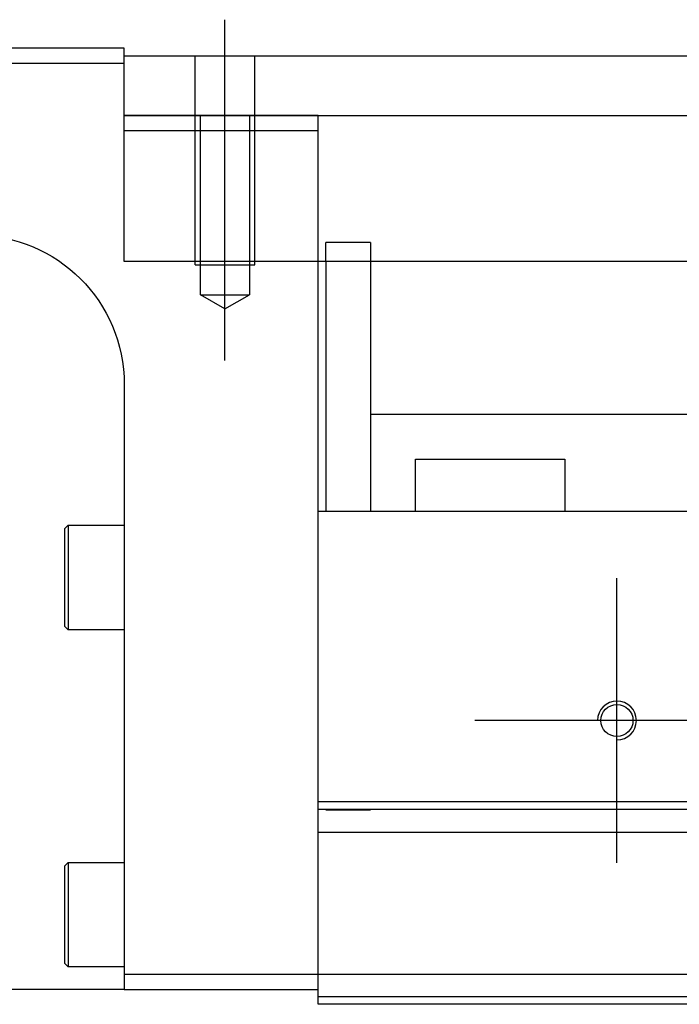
# Model space of a CAD drawing. Header units: millimetres. Extents: x 1805 to 4914, y -1594 to 860.
# Tile 227 of 256: x 2101 to 2145, y -220 to -154. Entities that reach past the tile are written whole.
import ezdxf
from ezdxf.lldxf.tags import DXFTag

# ---------------------------------------------------------------- set-up
doc = ezdxf.new("R2010")
doc.units = ezdxf.units.MM
doc.layers.get('0').update_dxf_attribs({"linetype": 'CONTINUOUS'})
tags = doc.linetypes.add('DASHED', pattern=[25.72, 12.86, -12.86]).pattern_tags.tags
tags[6:7] = [DXFTag(74, 4), DXFTag(75, 0), DXFTag(340, '0'), DXFTag(46, 0.0), DXFTag(50, 0.0), DXFTag(44, 0.0), DXFTag(45, 0.0)]
tags[4:5] = [DXFTag(74, 4), DXFTag(75, 0), DXFTag(340, '0'), DXFTag(46, 0.0), DXFTag(50, 0.0), DXFTag(44, 0.0), DXFTag(45, 0.0)]

msp = doc.modelspace()

# ---------------------------------------------------------------- linework, layer by layer
at = {"ltscale": 0.2}
for p, q in [((2114.527, -176.908), (2114.527, -154.083)), ((2140.777, -210.521), (2140.777, -191.471)), ((2150.302, -200.996), (2131.252, -200.996))]:
    msp.add_line(p, q, dxfattribs=at)
at = {"linetype": 'Continuous'}
for p, q in [((2107.777, -155.996), (2033.777, -155.996)), ((2107.777, -156.996), (2107.777, -155.996)), ((2107.777, -156.496), (2189.131, -156.496)), ((2033.777, -156.996), (2107.777, -156.996)), ((2107.777, -170.266), (2107.777, -156.996)), ((2107.777, -160.496), (2189.131, -160.496)), ((2189.131, -170.266), (2107.777, -170.266)), ((2120.777, -185.997), (2120.777, -170.266)), ((2121.277, -170.266), (2121.277, -186.996)), ((2124.277, -170.266), (2124.277, -186.996)), ((2107.777, -178.496), (2107.777, -217.996)), ((2124.283, -180.496), (2172.208, -180.496)), ((2127.277, -183.496), (2137.277, -183.496)), ((2127.277, -186.996), (2127.277, -183.496)), ((2137.277, -183.496), (2137.277, -186.996)), ((2120.777, -186.996), (2120.777, -185.996)), ((2239.131, -186.996), (2120.777, -186.996)), ((2120.777, -206.446), (2120.777, -186.996)), ((2103.777, -188.176), (2104.027, -187.926)), ((2103.777, -188.176), (2103.777, -191.426)), ((2104.027, -187.926), (2107.777, -187.926)), ((2104.027, -187.926), (2104.027, -191.426)), ((2103.777, -191.426), (2103.777, -194.676)), ((2104.027, -191.426), (2104.027, -194.926)), ((2104.027, -194.926), (2103.777, -194.676)), ((2107.777, -194.926), (2104.027, -194.926)), ((2560.777, -206.446), (2120.777, -206.446)), ((2120.777, -206.946), (2120.777, -206.446)), ((2120.777, -217.996), (2120.777, -206.946)), ((2103.777, -210.746), (2104.027, -210.496)), ((2103.777, -210.746), (2103.777, -213.996)), ((2104.027, -210.496), (2107.777, -210.496)), ((2104.027, -210.496), (2104.027, -213.996)), ((2103.777, -213.996), (2103.777, -217.246)), ((2104.027, -213.996), (2104.027, -217.496)), ((2104.027, -217.496), (2103.777, -217.246)), ((2107.777, -217.496), (2104.027, -217.496)), ((2107.777, -217.996), (2107.777, -218.996)), ((2120.777, -217.996), (2107.777, -217.996)), ((2560.777, -217.996), (2120.777, -217.996)), ((2120.777, -219.996), (2120.777, -217.996)), ((2107.777, -218.996), (2047.777, -218.996)), ((2107.777, -218.996), (2120.777, -218.996)), ((2560.777, -219.996), (2120.777, -219.996))]:
    msp.add_line(p, q, dxfattribs=at)
at = {"linetype": 'DASHED', "ltscale": 0.2}
for p, q in [((2112.527, -170.496), (2112.527, -156.496)), ((2116.527, -170.496), (2116.527, -156.496)), ((2112.877, -172.496), (2112.877, -160.496)), ((2116.177, -160.496), (2116.177, -172.496)), ((2120.777, -170.266), (2120.777, -160.496)), ((2107.777, -161.496), (2120.777, -161.496)), ((2124.277, -168.996), (2121.277, -168.996)), ((2121.277, -170.266), (2121.277, -168.996)), ((2124.277, -168.996), (2124.277, -170.266)), ((2112.527, -170.496), (2116.527, -170.496)), ((2112.877, -172.496), (2116.177, -172.496)), ((2114.527, -173.449), (2112.877, -172.496)), ((2114.527, -173.449), (2116.177, -172.496))]:
    msp.add_line(p, q, dxfattribs=at)
at = {"linetype": 'DASHED'}
for p, q in [((2120.777, -160.496), (2107.777, -160.496)), ((2124.277, -206.996), (2121.277, -206.996)), ((2560.777, -208.496), (2120.777, -208.496)), ((2560.777, -219.496), (2120.777, -219.496))]:
    msp.add_line(p, q, dxfattribs=at)
at = {"linetype": 'DASHED', "ltscale": 0.1}
msp.add_line((2120.777, -161.496), (2120.777, -160.496), dxfattribs=at)
at = {"linetype": 'Continuous'}
msp.add_circle((2140.777, -200.996), 1.075, dxfattribs=at)
at = {"linetype": 'Continuous', "extrusion": (0, 0, -1)}
msp.add_arc((-2097.777, -178.496), 10, 90, 180, dxfattribs=at)
msp.add_arc((2140.777, -200.996), 1.3, 270, 180)
at = {"linetype": 'Continuous'}
msp.add_open_spline([(2560.777, -206.946), (2120.777, -206.946)], degree=1, dxfattribs=at)

doc.saveas('drawing.dxf')
